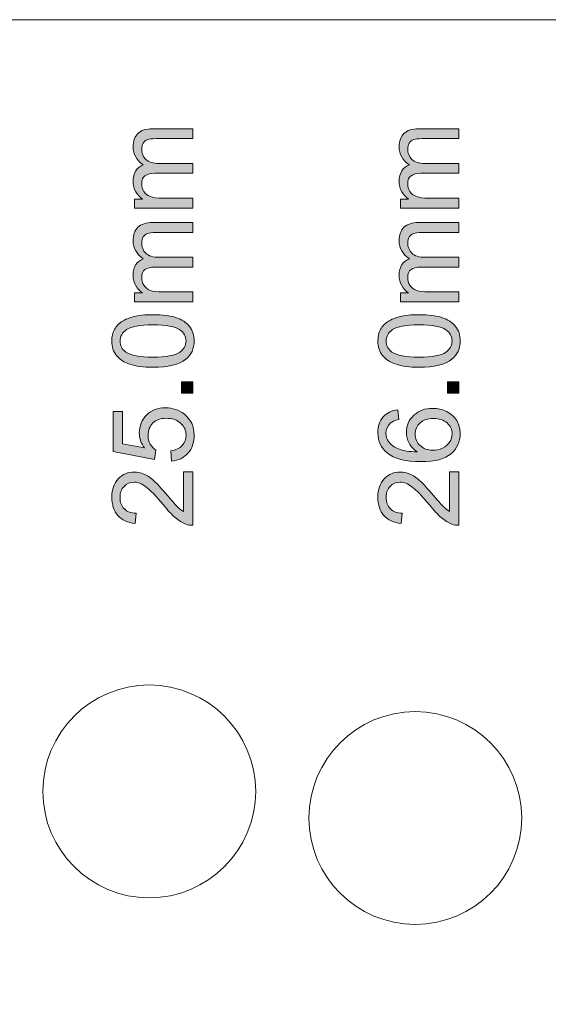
# Model space of a CAD drawing. Header units: millimetres. Extents: x 7 to 595, y -296 to -6.
# Tile 36 of 131: x 63 to 83, y -43 to -6. Entities that reach past the tile are written whole.
import ezdxf

# ---------------------------------------------------------------- set-up
doc = ezdxf.new("R2010")
doc.units = ezdxf.units.MM
doc.header["$MEASUREMENT"] = 0
doc.layers.add('Layer 1', color=7, linetype='Continuous', lineweight=0)

# ---------------------------------------------------------------- blocks, each defined once
blk = doc.blocks.new('Block_0')
at = {"layer": 'Layer 1', "true_color": 0x010101, "transparency": 33554687}
h = blk.add_hatch(color=18, dxfattribs=at)
edge = h.paths.add_edge_path()
edge.add_spline(control_points=[(69.357, -12.61), (69.357, -12.61), (67.159, -12.61), (67.159, -12.61), (67.159, -12.61), (67.159, -12.275), (67.159, -12.275), (67.159, -12.275), (67.47, -12.275), (67.47, -12.275), (67.363, -12.207), (67.276, -12.115), (67.211, -12.001), (67.145, -11.887), (67.113, -11.757), (67.113, -11.611), (67.113, -11.448), (67.147, -11.315), (67.214, -11.211), (67.282, -11.108), (67.375, -11.034), (67.497, -10.992), (67.241, -10.817), (67.113, -10.59), (67.113, -10.311), (67.113, -10.092), (67.173, -9.924), (67.294, -9.807), (67.414, -9.689), (67.6, -9.63), (67.85, -9.63), (67.85, -9.63), (69.357, -9.63), (69.357, -9.63), (69.357, -9.63), (69.357, -10.002), (69.357, -10.002), (69.357, -10.002), (67.974, -10.002), (67.974, -10.002), (67.826, -10.002), (67.718, -10.015), (67.653, -10.039), (67.587, -10.063), (67.535, -10.106), (67.495, -10.171), (67.454, -10.234), (67.435, -10.309), (67.435, -10.394), (67.435, -10.55), (67.486, -10.678), (67.588, -10.78), (67.691, -10.883), (67.856, -10.933), (68.082, -10.933), (68.082, -10.933), (69.357, -10.933), (69.357, -10.933), (69.357, -10.933), (69.357, -11.306), (69.357, -11.306), (69.357, -11.306), (67.931, -11.306), (67.931, -11.306), (67.766, -11.306), (67.641, -11.336), (67.559, -11.397), (67.476, -11.458), (67.435, -11.557), (67.435, -11.695), (67.435, -11.799), (67.462, -11.896), (67.517, -11.985), (67.572, -12.074), (67.653, -12.138), (67.759, -12.178), (67.865, -12.217), (68.018, -12.237), (68.218, -12.237), (68.218, -12.237), (69.357, -12.237), (69.357, -12.237), (69.357, -12.237), (69.357, -12.61), (69.357, -12.61)], knot_values=[0, 0, 0, 0, 1, 1, 1, 2, 2, 2, 3, 3, 3, 4, 4, 4, 5, 5, 5, 6, 6, 6, 7, 7, 7, 8, 8, 8, 9, 9, 9, 10, 10, 10, 11, 11, 11, 12, 12, 12, 13, 13, 13, 14, 14, 14, 15, 15, 15, 16, 16, 16, 17, 17, 17, 18, 18, 18, 19, 19, 19, 20, 20, 20, 21, 21, 21, 22, 22, 22, 23, 23, 23, 24, 24, 24, 25, 25, 25, 26, 26, 26, 27, 27, 27, 28, 28, 28, 28], degree=3, periodic=0)
h = blk.add_hatch(color=18, dxfattribs=at)
edge = h.paths.add_edge_path()
edge.add_spline(control_points=[(79.357, -12.61), (79.357, -12.61), (77.159, -12.61), (77.159, -12.61), (77.159, -12.61), (77.159, -12.275), (77.159, -12.275), (77.159, -12.275), (77.47, -12.275), (77.47, -12.275), (77.363, -12.207), (77.276, -12.115), (77.211, -12.001), (77.145, -11.887), (77.113, -11.757), (77.113, -11.611), (77.113, -11.448), (77.147, -11.315), (77.214, -11.211), (77.282, -11.108), (77.375, -11.034), (77.497, -10.992), (77.241, -10.817), (77.113, -10.59), (77.113, -10.311), (77.113, -10.092), (77.173, -9.924), (77.294, -9.807), (77.414, -9.689), (77.6, -9.63), (77.85, -9.63), (77.85, -9.63), (79.357, -9.63), (79.357, -9.63), (79.357, -9.63), (79.357, -10.002), (79.357, -10.002), (79.357, -10.002), (77.974, -10.002), (77.974, -10.002), (77.826, -10.002), (77.718, -10.015), (77.653, -10.039), (77.587, -10.063), (77.535, -10.106), (77.495, -10.171), (77.454, -10.234), (77.435, -10.309), (77.435, -10.394), (77.435, -10.55), (77.486, -10.678), (77.588, -10.78), (77.691, -10.883), (77.856, -10.933), (78.082, -10.933), (78.082, -10.933), (79.357, -10.933), (79.357, -10.933), (79.357, -10.933), (79.357, -11.306), (79.357, -11.306), (79.357, -11.306), (77.931, -11.306), (77.931, -11.306), (77.766, -11.306), (77.641, -11.336), (77.559, -11.397), (77.476, -11.458), (77.435, -11.557), (77.435, -11.695), (77.435, -11.799), (77.462, -11.896), (77.517, -11.985), (77.572, -12.074), (77.653, -12.138), (77.759, -12.178), (77.865, -12.217), (78.018, -12.237), (78.218, -12.237), (78.218, -12.237), (79.357, -12.237), (79.357, -12.237), (79.357, -12.237), (79.357, -12.61), (79.357, -12.61)], knot_values=[0, 0, 0, 0, 1, 1, 1, 2, 2, 2, 3, 3, 3, 4, 4, 4, 5, 5, 5, 6, 6, 6, 7, 7, 7, 8, 8, 8, 9, 9, 9, 10, 10, 10, 11, 11, 11, 12, 12, 12, 13, 13, 13, 14, 14, 14, 15, 15, 15, 16, 16, 16, 17, 17, 17, 18, 18, 18, 19, 19, 19, 20, 20, 20, 21, 21, 21, 22, 22, 22, 23, 23, 23, 24, 24, 24, 25, 25, 25, 26, 26, 26, 27, 27, 27, 28, 28, 28, 28], degree=3, periodic=0)
h = blk.add_hatch(color=18, dxfattribs=at)
edge = h.paths.add_edge_path()
edge.add_spline(control_points=[(69.357, -16.136), (69.357, -16.136), (67.159, -16.136), (67.159, -16.136), (67.159, -16.136), (67.159, -15.802), (67.159, -15.802), (67.159, -15.802), (67.47, -15.802), (67.47, -15.802), (67.363, -15.733), (67.276, -15.641), (67.211, -15.527), (67.145, -15.413), (67.113, -15.283), (67.113, -15.137), (67.113, -14.975), (67.147, -14.841), (67.214, -14.738), (67.282, -14.634), (67.375, -14.561), (67.497, -14.518), (67.241, -14.343), (67.113, -14.117), (67.113, -13.837), (67.113, -13.619), (67.173, -13.45), (67.294, -13.333), (67.414, -13.215), (67.6, -13.156), (67.85, -13.156), (67.85, -13.156), (69.357, -13.156), (69.357, -13.156), (69.357, -13.156), (69.357, -13.528), (69.357, -13.528), (69.357, -13.528), (67.974, -13.528), (67.974, -13.528), (67.826, -13.528), (67.718, -13.541), (67.653, -13.565), (67.587, -13.589), (67.535, -13.633), (67.495, -13.697), (67.454, -13.76), (67.435, -13.835), (67.435, -13.921), (67.435, -14.076), (67.486, -14.204), (67.588, -14.307), (67.691, -14.409), (67.856, -14.46), (68.082, -14.46), (68.082, -14.46), (69.357, -14.46), (69.357, -14.46), (69.357, -14.46), (69.357, -14.832), (69.357, -14.832), (69.357, -14.832), (67.931, -14.832), (67.931, -14.832), (67.766, -14.832), (67.641, -14.863), (67.559, -14.923), (67.476, -14.984), (67.435, -15.083), (67.435, -15.221), (67.435, -15.325), (67.462, -15.422), (67.517, -15.511), (67.572, -15.6), (67.653, -15.664), (67.759, -15.704), (67.865, -15.744), (68.018, -15.764), (68.218, -15.764), (68.218, -15.764), (69.357, -15.764), (69.357, -15.764), (69.357, -15.764), (69.357, -16.136), (69.357, -16.136)], knot_values=[0, 0, 0, 0, 1, 1, 1, 2, 2, 2, 3, 3, 3, 4, 4, 4, 5, 5, 5, 6, 6, 6, 7, 7, 7, 8, 8, 8, 9, 9, 9, 10, 10, 10, 11, 11, 11, 12, 12, 12, 13, 13, 13, 14, 14, 14, 15, 15, 15, 16, 16, 16, 17, 17, 17, 18, 18, 18, 19, 19, 19, 20, 20, 20, 21, 21, 21, 22, 22, 22, 23, 23, 23, 24, 24, 24, 25, 25, 25, 26, 26, 26, 27, 27, 27, 28, 28, 28, 28], degree=3, periodic=0)
h = blk.add_hatch(color=18, dxfattribs=at)
edge = h.paths.add_edge_path()
edge.add_spline(control_points=[(79.357, -16.136), (79.357, -16.136), (77.159, -16.136), (77.159, -16.136), (77.159, -16.136), (77.159, -15.802), (77.159, -15.802), (77.159, -15.802), (77.47, -15.802), (77.47, -15.802), (77.363, -15.733), (77.276, -15.641), (77.211, -15.527), (77.145, -15.413), (77.113, -15.283), (77.113, -15.137), (77.113, -14.975), (77.147, -14.841), (77.214, -14.738), (77.282, -14.634), (77.375, -14.561), (77.497, -14.518), (77.241, -14.343), (77.113, -14.117), (77.113, -13.837), (77.113, -13.619), (77.173, -13.45), (77.294, -13.333), (77.414, -13.215), (77.6, -13.156), (77.85, -13.156), (77.85, -13.156), (79.357, -13.156), (79.357, -13.156), (79.357, -13.156), (79.357, -13.528), (79.357, -13.528), (79.357, -13.528), (77.974, -13.528), (77.974, -13.528), (77.826, -13.528), (77.718, -13.541), (77.653, -13.565), (77.587, -13.589), (77.535, -13.633), (77.495, -13.697), (77.454, -13.76), (77.435, -13.835), (77.435, -13.921), (77.435, -14.076), (77.486, -14.204), (77.588, -14.307), (77.691, -14.409), (77.856, -14.46), (78.082, -14.46), (78.082, -14.46), (79.357, -14.46), (79.357, -14.46), (79.357, -14.46), (79.357, -14.832), (79.357, -14.832), (79.357, -14.832), (77.931, -14.832), (77.931, -14.832), (77.766, -14.832), (77.641, -14.863), (77.559, -14.923), (77.476, -14.984), (77.435, -15.083), (77.435, -15.221), (77.435, -15.325), (77.462, -15.422), (77.517, -15.511), (77.572, -15.6), (77.653, -15.664), (77.759, -15.704), (77.865, -15.744), (78.018, -15.764), (78.218, -15.764), (78.218, -15.764), (79.357, -15.764), (79.357, -15.764), (79.357, -15.764), (79.357, -16.136), (79.357, -16.136)], knot_values=[0, 0, 0, 0, 1, 1, 1, 2, 2, 2, 3, 3, 3, 4, 4, 4, 5, 5, 5, 6, 6, 6, 7, 7, 7, 8, 8, 8, 9, 9, 9, 10, 10, 10, 11, 11, 11, 12, 12, 12, 13, 13, 13, 14, 14, 14, 15, 15, 15, 16, 16, 16, 17, 17, 17, 18, 18, 18, 19, 19, 19, 20, 20, 20, 21, 21, 21, 22, 22, 22, 23, 23, 23, 24, 24, 24, 25, 25, 25, 26, 26, 26, 27, 27, 27, 28, 28, 28, 28], degree=3, periodic=0)
h = blk.add_hatch(color=18, dxfattribs=at)
edge = h.paths.add_edge_path()
edge.add_spline(control_points=[(67.862, -18.211), (68.361, -18.211), (68.693, -18.153), (68.856, -18.037), (69.021, -17.92), (69.103, -17.776), (69.103, -17.606), (69.103, -17.435), (69.02, -17.291), (68.856, -17.175), (68.691, -17.058), (68.36, -17), (67.862, -17), (67.363, -17), (67.032, -17.058), (66.868, -17.175), (66.704, -17.29), (66.622, -17.436), (66.622, -17.61), (66.622, -17.781), (66.695, -17.918), (66.839, -18.02), (67.023, -18.148), (67.365, -18.211), (67.862, -18.211)], knot_values=[0, 0, 0, 0, 1, 1, 1, 2, 2, 2, 3, 3, 3, 4, 4, 4, 5, 5, 5, 6, 6, 6, 7, 7, 7, 8, 8, 8, 8], degree=3, periodic=0)
edge = h.paths.add_edge_path()
edge.add_spline(control_points=[(67.861, -18.592), (67.503, -18.592), (67.214, -18.555), (66.995, -18.482), (66.776, -18.408), (66.607, -18.299), (66.489, -18.153), (66.371, -18.009), (66.313, -17.826), (66.313, -17.606), (66.313, -17.443), (66.345, -17.301), (66.411, -17.177), (66.476, -17.055), (66.571, -16.953), (66.695, -16.874), (66.817, -16.795), (66.968, -16.733), (67.145, -16.688), (67.322, -16.642), (67.561, -16.619), (67.861, -16.619), (68.216, -16.619), (68.504, -16.656), (68.723, -16.729), (68.942, -16.801), (69.111, -16.911), (69.23, -17.056), (69.348, -17.201), (69.407, -17.384), (69.407, -17.606), (69.407, -17.897), (69.304, -18.126), (69.095, -18.293), (68.841, -18.493), (68.43, -18.592), (67.861, -18.592), (67.861, -18.592), (67.861, -18.592), (67.861, -18.592)], knot_values=[0, 0, 0, 0, 1, 1, 1, 2, 2, 2, 3, 3, 3, 4, 4, 4, 5, 5, 5, 6, 6, 6, 7, 7, 7, 8, 8, 8, 9, 9, 9, 10, 10, 10, 11, 11, 11, 12, 12, 12, 13, 13, 13, 13], degree=3, periodic=0)
h = blk.add_hatch(color=18, dxfattribs=at)
edge = h.paths.add_edge_path()
edge.add_spline(control_points=[(77.862, -18.211), (78.361, -18.211), (78.693, -18.153), (78.856, -18.037), (79.021, -17.92), (79.103, -17.776), (79.103, -17.606), (79.103, -17.435), (79.02, -17.291), (78.856, -17.175), (78.691, -17.058), (78.36, -17), (77.862, -17), (77.363, -17), (77.032, -17.058), (76.868, -17.175), (76.704, -17.29), (76.622, -17.436), (76.622, -17.61), (76.622, -17.781), (76.695, -17.918), (76.839, -18.02), (77.023, -18.148), (77.365, -18.211), (77.862, -18.211)], knot_values=[0, 0, 0, 0, 1, 1, 1, 2, 2, 2, 3, 3, 3, 4, 4, 4, 5, 5, 5, 6, 6, 6, 7, 7, 7, 8, 8, 8, 8], degree=3, periodic=0)
edge = h.paths.add_edge_path()
edge.add_spline(control_points=[(77.861, -18.592), (77.503, -18.592), (77.214, -18.555), (76.995, -18.482), (76.776, -18.408), (76.607, -18.299), (76.489, -18.153), (76.371, -18.009), (76.313, -17.826), (76.313, -17.606), (76.313, -17.443), (76.345, -17.301), (76.411, -17.177), (76.476, -17.055), (76.571, -16.953), (76.695, -16.874), (76.817, -16.795), (76.968, -16.733), (77.145, -16.688), (77.322, -16.642), (77.561, -16.619), (77.861, -16.619), (78.216, -16.619), (78.504, -16.656), (78.723, -16.729), (78.942, -16.801), (79.111, -16.911), (79.23, -17.056), (79.348, -17.201), (79.407, -17.384), (79.407, -17.606), (79.407, -17.897), (79.304, -18.126), (79.095, -18.293), (78.841, -18.493), (78.43, -18.592), (77.861, -18.592), (77.861, -18.592), (77.861, -18.592), (77.861, -18.592)], knot_values=[0, 0, 0, 0, 1, 1, 1, 2, 2, 2, 3, 3, 3, 4, 4, 4, 5, 5, 5, 6, 6, 6, 7, 7, 7, 8, 8, 8, 9, 9, 9, 10, 10, 10, 11, 11, 11, 12, 12, 12, 13, 13, 13, 13], degree=3, periodic=0)
for points in [[(69.357, -19.561), (68.933, -19.561), (68.933, -19.137), (69.357, -19.137)], [(79.357, -19.561), (78.933, -19.561), (78.933, -19.137), (79.357, -19.137)]]:
    blk.add_hatch(color=18, dxfattribs=at).paths.add_polyline_path(points)
h = blk.add_hatch(color=18, dxfattribs=at)
edge = h.paths.add_edge_path()
edge.add_spline(control_points=[(68.561, -22.123), (68.561, -22.123), (68.531, -21.733), (68.531, -21.733), (68.721, -21.704), (68.863, -21.637), (68.959, -21.533), (69.055, -21.428), (69.103, -21.301), (69.103, -21.15), (69.103, -20.969), (69.035, -20.817), (68.9, -20.694), (68.765, -20.571), (68.585, -20.51), (68.362, -20.51), (68.15, -20.51), (67.983, -20.568), (67.86, -20.686), (67.737, -20.804), (67.676, -20.96), (67.676, -21.154), (67.676, -21.275), (67.703, -21.383), (67.758, -21.478), (67.814, -21.574), (67.885, -21.649), (67.972, -21.704), (67.972, -21.704), (67.921, -22.055), (67.921, -22.055), (67.921, -22.055), (66.364, -21.763), (66.364, -21.763), (66.364, -21.763), (66.364, -20.26), (66.364, -20.26), (66.364, -20.26), (66.719, -20.26), (66.719, -20.26), (66.719, -20.26), (66.719, -21.466), (66.719, -21.466), (66.719, -21.466), (67.537, -21.627), (67.537, -21.627), (67.409, -21.446), (67.346, -21.256), (67.346, -21.057), (67.346, -20.793), (67.437, -20.57), (67.621, -20.388), (67.804, -20.207), (68.04, -20.116), (68.328, -20.116), (68.602, -20.116), (68.839, -20.196), (69.039, -20.355), (69.285, -20.549), (69.407, -20.815), (69.407, -21.15), (69.407, -21.426), (69.33, -21.65), (69.175, -21.824), (69.021, -21.998), (68.816, -22.098), (68.561, -22.123)], knot_values=[0, 0, 0, 0, 1, 1, 1, 2, 2, 2, 3, 3, 3, 4, 4, 4, 5, 5, 5, 6, 6, 6, 7, 7, 7, 8, 8, 8, 9, 9, 9, 10, 10, 10, 11, 11, 11, 12, 12, 12, 13, 13, 13, 14, 14, 14, 15, 15, 15, 16, 16, 16, 17, 17, 17, 18, 18, 18, 19, 19, 19, 20, 20, 20, 21, 21, 21, 22, 22, 22, 22], degree=3, periodic=0)
h = blk.add_hatch(color=18, dxfattribs=at)
edge = h.paths.add_edge_path()
edge.add_spline(control_points=[(78.374, -21.712), (78.503, -21.712), (78.626, -21.685), (78.743, -21.63), (78.86, -21.576), (78.949, -21.5), (79.011, -21.403), (79.072, -21.306), (79.103, -21.203), (79.103, -21.093), (79.103, -20.935), (79.039, -20.799), (78.912, -20.687), (78.785, -20.575), (78.613, -20.518), (78.395, -20.518), (78.185, -20.518), (78.02, -20.574), (77.9, -20.685), (77.779, -20.796), (77.718, -20.937), (77.718, -21.108), (77.718, -21.276), (77.779, -21.419), (77.9, -21.536), (78.02, -21.653), (78.178, -21.712), (78.374, -21.712)], knot_values=[0, 0, 0, 0, 1, 1, 1, 2, 2, 2, 3, 3, 3, 4, 4, 4, 5, 5, 5, 6, 6, 6, 7, 7, 7, 8, 8, 8, 9, 9, 9, 9], degree=3, periodic=0)
edge = h.paths.add_edge_path()
edge.add_spline(control_points=[(77.066, -20.188), (77.066, -20.188), (77.096, -20.556), (77.096, -20.556), (76.95, -20.589), (76.843, -20.637), (76.777, -20.698), (76.671, -20.799), (76.618, -20.924), (76.618, -21.072), (76.618, -21.191), (76.651, -21.297), (76.717, -21.388), (76.802, -21.505), (76.927, -21.597), (77.09, -21.665), (77.255, -21.733), (77.488, -21.768), (77.791, -21.771), (77.655, -21.682), (77.553, -21.572), (77.488, -21.442), (77.421, -21.312), (77.388, -21.177), (77.388, -21.034), (77.388, -20.786), (77.48, -20.574), (77.663, -20.399), (77.845, -20.225), (78.081, -20.137), (78.371, -20.137), (78.561, -20.137), (78.738, -20.178), (78.901, -20.26), (79.065, -20.343), (79.19, -20.455), (79.277, -20.599), (79.364, -20.742), (79.407, -20.905), (79.407, -21.087), (79.407, -21.397), (79.293, -21.65), (79.065, -21.846), (78.837, -22.042), (78.461, -22.14), (77.938, -22.14), (77.352, -22.14), (76.926, -22.031), (76.66, -21.814), (76.429, -21.625), (76.313, -21.371), (76.313, -21.05), (76.313, -20.811), (76.38, -20.615), (76.513, -20.462), (76.647, -20.31), (76.831, -20.218), (77.066, -20.188), (77.066, -20.188), (77.066, -20.188), (77.066, -20.188)], knot_values=[0, 0, 0, 0, 1, 1, 1, 2, 2, 2, 3, 3, 3, 4, 4, 4, 5, 5, 5, 6, 6, 6, 7, 7, 7, 8, 8, 8, 9, 9, 9, 10, 10, 10, 11, 11, 11, 12, 12, 12, 13, 13, 13, 14, 14, 14, 15, 15, 15, 16, 16, 16, 17, 17, 17, 18, 18, 18, 19, 19, 19, 20, 20, 20, 20], degree=3, periodic=0)
h = blk.add_hatch(color=18, dxfattribs=at)
edge = h.paths.add_edge_path()
edge.add_spline(control_points=[(69.001, -22.526), (69.001, -22.526), (69.357, -22.526), (69.357, -22.526), (69.357, -22.526), (69.357, -24.532), (69.357, -24.532), (69.267, -24.535), (69.181, -24.52), (69.098, -24.488), (68.961, -24.437), (68.827, -24.354), (68.695, -24.241), (68.563, -24.127), (68.41, -23.965), (68.238, -23.754), (67.967, -23.426), (67.754, -23.203), (67.595, -23.086), (67.437, -22.969), (67.288, -22.911), (67.147, -22.911), (66.999, -22.911), (66.875, -22.964), (66.774, -23.069), (66.673, -23.175), (66.622, -23.314), (66.622, -23.484), (66.622, -23.664), (66.675, -23.807), (66.783, -23.915), (66.889, -24.023), (67.038, -24.078), (67.227, -24.079), (67.227, -24.079), (67.189, -24.46), (67.189, -24.46), (66.904, -24.434), (66.687, -24.335), (66.537, -24.164), (66.388, -23.993), (66.313, -23.764), (66.313, -23.475), (66.313, -23.184), (66.393, -22.954), (66.555, -22.784), (66.716, -22.614), (66.917, -22.53), (67.155, -22.53), (67.277, -22.53), (67.396, -22.554), (67.513, -22.605), (67.631, -22.654), (67.754, -22.736), (67.884, -22.851), (68.013, -22.967), (68.192, -23.158), (68.417, -23.425), (68.605, -23.649), (68.732, -23.793), (68.799, -23.856), (68.866, -23.92), (68.933, -23.972), (69.001, -24.014), (69.001, -24.014), (69.001, -22.526), (69.001, -22.526)], knot_values=[0, 0, 0, 0, 1, 1, 1, 2, 2, 2, 3, 3, 3, 4, 4, 4, 5, 5, 5, 6, 6, 6, 7, 7, 7, 8, 8, 8, 9, 9, 9, 10, 10, 10, 11, 11, 11, 12, 12, 12, 13, 13, 13, 14, 14, 14, 15, 15, 15, 16, 16, 16, 17, 17, 17, 18, 18, 18, 19, 19, 19, 20, 20, 20, 21, 21, 21, 22, 22, 22, 22], degree=3, periodic=0)
h = blk.add_hatch(color=18, dxfattribs=at)
edge = h.paths.add_edge_path()
edge.add_spline(control_points=[(79.001, -22.526), (79.001, -22.526), (79.357, -22.526), (79.357, -22.526), (79.357, -22.526), (79.357, -24.532), (79.357, -24.532), (79.267, -24.535), (79.181, -24.52), (79.098, -24.488), (78.961, -24.437), (78.827, -24.354), (78.695, -24.241), (78.563, -24.127), (78.41, -23.965), (78.238, -23.754), (77.967, -23.426), (77.754, -23.203), (77.595, -23.086), (77.437, -22.969), (77.288, -22.911), (77.147, -22.911), (76.999, -22.911), (76.875, -22.964), (76.774, -23.069), (76.673, -23.175), (76.622, -23.314), (76.622, -23.484), (76.622, -23.664), (76.675, -23.807), (76.783, -23.915), (76.889, -24.023), (77.038, -24.078), (77.227, -24.079), (77.227, -24.079), (77.189, -24.46), (77.189, -24.46), (76.904, -24.434), (76.687, -24.335), (76.537, -24.164), (76.388, -23.993), (76.313, -23.764), (76.313, -23.475), (76.313, -23.184), (76.393, -22.954), (76.555, -22.784), (76.716, -22.614), (76.917, -22.53), (77.155, -22.53), (77.277, -22.53), (77.396, -22.554), (77.513, -22.605), (77.631, -22.654), (77.754, -22.736), (77.884, -22.851), (78.013, -22.967), (78.192, -23.158), (78.417, -23.425), (78.605, -23.649), (78.732, -23.793), (78.799, -23.856), (78.866, -23.92), (78.933, -23.972), (79.001, -24.014), (79.001, -24.014), (79.001, -22.526), (79.001, -22.526)], knot_values=[0, 0, 0, 0, 1, 1, 1, 2, 2, 2, 3, 3, 3, 4, 4, 4, 5, 5, 5, 6, 6, 6, 7, 7, 7, 8, 8, 8, 9, 9, 9, 10, 10, 10, 11, 11, 11, 12, 12, 12, 13, 13, 13, 14, 14, 14, 15, 15, 15, 16, 16, 16, 17, 17, 17, 18, 18, 18, 19, 19, 19, 20, 20, 20, 21, 21, 21, 22, 22, 22, 22], degree=3, periodic=0)
at = {"layer": 'Layer 1'}
for points in [[(69.357, -19.561), (68.933, -19.561), (68.933, -19.137), (69.357, -19.137)], [(79.357, -19.561), (78.933, -19.561), (78.933, -19.137), (79.357, -19.137)]]:
    blk.add_lwpolyline(points, close=True, dxfattribs=at)
at = {"layer": 'Layer 1', "color": 240, "lineweight": 0, "true_color": 0xed2224}
for points, knots in [([(13.607, -5.532), (13.607, -5.532), (161.807, -5.532), (161.807, -5.532), (164.557, -5.532), (166.807, -7.782), (166.807, -10.532), (166.807, -10.532), (166.807, -79.532), (166.807, -79.532), (166.807, -79.532), (8.607, -79.532), (8.607, -79.532), (8.607, -79.532), (8.607, -10.532), (8.607, -10.532), (8.607, -7.782), (10.857, -5.532), (13.607, -5.532)], [0, 0, 0, 0, 1, 1, 1, 2, 2, 2, 3, 3, 3, 4, 4, 4, 5, 5, 5, 6, 6, 6, 6]), ([(67.72, -38.532), (69.923, -38.532), (71.72, -36.736), (71.72, -34.532), (71.72, -32.329), (69.923, -30.532), (67.72, -30.532), (65.517, -30.532), (63.72, -32.329), (63.72, -34.532), (63.72, -36.736), (65.517, -38.532), (67.72, -38.532)], [0, 0, 0, 0, 1, 1, 1, 2, 2, 2, 3, 3, 3, 4, 4, 4, 4]), ([(77.72, -39.532), (79.923, -39.532), (81.72, -37.736), (81.72, -35.532), (81.72, -33.329), (79.923, -31.532), (77.72, -31.532), (75.517, -31.532), (73.72, -33.329), (73.72, -35.532), (73.72, -37.736), (75.517, -39.532), (77.72, -39.532)], [0, 0, 0, 0, 1, 1, 1, 2, 2, 2, 3, 3, 3, 4, 4, 4, 4])]:
    blk.add_open_spline(points, degree=3, knots=knots, dxfattribs=at)
at = {"layer": 'Layer 1'}
for points, knots in [([(69.357, -12.61), (69.357, -12.61), (67.159, -12.61), (67.159, -12.61), (67.159, -12.61), (67.159, -12.275), (67.159, -12.275), (67.159, -12.275), (67.47, -12.275), (67.47, -12.275), (67.363, -12.207), (67.276, -12.115), (67.211, -12.001), (67.145, -11.887), (67.113, -11.757), (67.113, -11.611), (67.113, -11.448), (67.147, -11.315), (67.214, -11.211), (67.282, -11.108), (67.375, -11.034), (67.497, -10.992), (67.241, -10.817), (67.113, -10.59), (67.113, -10.311), (67.113, -10.092), (67.173, -9.924), (67.294, -9.807), (67.414, -9.689), (67.6, -9.63), (67.85, -9.63), (67.85, -9.63), (69.357, -9.63), (69.357, -9.63), (69.357, -9.63), (69.357, -10.002), (69.357, -10.002), (69.357, -10.002), (67.974, -10.002), (67.974, -10.002), (67.826, -10.002), (67.718, -10.015), (67.653, -10.039), (67.587, -10.063), (67.535, -10.106), (67.495, -10.171), (67.454, -10.234), (67.435, -10.309), (67.435, -10.394), (67.435, -10.55), (67.486, -10.678), (67.588, -10.78), (67.691, -10.883), (67.856, -10.933), (68.082, -10.933), (68.082, -10.933), (69.357, -10.933), (69.357, -10.933), (69.357, -10.933), (69.357, -11.306), (69.357, -11.306), (69.357, -11.306), (67.931, -11.306), (67.931, -11.306), (67.766, -11.306), (67.641, -11.336), (67.559, -11.397), (67.476, -11.458), (67.435, -11.557), (67.435, -11.695), (67.435, -11.799), (67.462, -11.896), (67.517, -11.985), (67.572, -12.074), (67.653, -12.138), (67.759, -12.178), (67.865, -12.217), (68.018, -12.237), (68.218, -12.237), (68.218, -12.237), (69.357, -12.237), (69.357, -12.237), (69.357, -12.237), (69.357, -12.61), (69.357, -12.61)], [0, 0, 0, 0, 1, 1, 1, 2, 2, 2, 3, 3, 3, 4, 4, 4, 5, 5, 5, 6, 6, 6, 7, 7, 7, 8, 8, 8, 9, 9, 9, 10, 10, 10, 11, 11, 11, 12, 12, 12, 13, 13, 13, 14, 14, 14, 15, 15, 15, 16, 16, 16, 17, 17, 17, 18, 18, 18, 19, 19, 19, 20, 20, 20, 21, 21, 21, 22, 22, 22, 23, 23, 23, 24, 24, 24, 25, 25, 25, 26, 26, 26, 27, 27, 27, 28, 28, 28, 28]), ([(79.357, -12.61), (79.357, -12.61), (77.159, -12.61), (77.159, -12.61), (77.159, -12.61), (77.159, -12.275), (77.159, -12.275), (77.159, -12.275), (77.47, -12.275), (77.47, -12.275), (77.363, -12.207), (77.276, -12.115), (77.211, -12.001), (77.145, -11.887), (77.113, -11.757), (77.113, -11.611), (77.113, -11.448), (77.147, -11.315), (77.214, -11.211), (77.282, -11.108), (77.375, -11.034), (77.497, -10.992), (77.241, -10.817), (77.113, -10.59), (77.113, -10.311), (77.113, -10.092), (77.173, -9.924), (77.294, -9.807), (77.414, -9.689), (77.6, -9.63), (77.85, -9.63), (77.85, -9.63), (79.357, -9.63), (79.357, -9.63), (79.357, -9.63), (79.357, -10.002), (79.357, -10.002), (79.357, -10.002), (77.974, -10.002), (77.974, -10.002), (77.826, -10.002), (77.718, -10.015), (77.653, -10.039), (77.587, -10.063), (77.535, -10.106), (77.495, -10.171), (77.454, -10.234), (77.435, -10.309), (77.435, -10.394), (77.435, -10.55), (77.486, -10.678), (77.588, -10.78), (77.691, -10.883), (77.856, -10.933), (78.082, -10.933), (78.082, -10.933), (79.357, -10.933), (79.357, -10.933), (79.357, -10.933), (79.357, -11.306), (79.357, -11.306), (79.357, -11.306), (77.931, -11.306), (77.931, -11.306), (77.766, -11.306), (77.641, -11.336), (77.559, -11.397), (77.476, -11.458), (77.435, -11.557), (77.435, -11.695), (77.435, -11.799), (77.462, -11.896), (77.517, -11.985), (77.572, -12.074), (77.653, -12.138), (77.759, -12.178), (77.865, -12.217), (78.018, -12.237), (78.218, -12.237), (78.218, -12.237), (79.357, -12.237), (79.357, -12.237), (79.357, -12.237), (79.357, -12.61), (79.357, -12.61)], [0, 0, 0, 0, 1, 1, 1, 2, 2, 2, 3, 3, 3, 4, 4, 4, 5, 5, 5, 6, 6, 6, 7, 7, 7, 8, 8, 8, 9, 9, 9, 10, 10, 10, 11, 11, 11, 12, 12, 12, 13, 13, 13, 14, 14, 14, 15, 15, 15, 16, 16, 16, 17, 17, 17, 18, 18, 18, 19, 19, 19, 20, 20, 20, 21, 21, 21, 22, 22, 22, 23, 23, 23, 24, 24, 24, 25, 25, 25, 26, 26, 26, 27, 27, 27, 28, 28, 28, 28]), ([(69.357, -16.136), (69.357, -16.136), (67.159, -16.136), (67.159, -16.136), (67.159, -16.136), (67.159, -15.802), (67.159, -15.802), (67.159, -15.802), (67.47, -15.802), (67.47, -15.802), (67.363, -15.733), (67.276, -15.641), (67.211, -15.527), (67.145, -15.413), (67.113, -15.283), (67.113, -15.137), (67.113, -14.975), (67.147, -14.841), (67.214, -14.738), (67.282, -14.634), (67.375, -14.561), (67.497, -14.518), (67.241, -14.343), (67.113, -14.117), (67.113, -13.837), (67.113, -13.619), (67.173, -13.45), (67.294, -13.333), (67.414, -13.215), (67.6, -13.156), (67.85, -13.156), (67.85, -13.156), (69.357, -13.156), (69.357, -13.156), (69.357, -13.156), (69.357, -13.528), (69.357, -13.528), (69.357, -13.528), (67.974, -13.528), (67.974, -13.528), (67.826, -13.528), (67.718, -13.541), (67.653, -13.565), (67.587, -13.589), (67.535, -13.633), (67.495, -13.697), (67.454, -13.76), (67.435, -13.835), (67.435, -13.921), (67.435, -14.076), (67.486, -14.204), (67.588, -14.307), (67.691, -14.409), (67.856, -14.46), (68.082, -14.46), (68.082, -14.46), (69.357, -14.46), (69.357, -14.46), (69.357, -14.46), (69.357, -14.832), (69.357, -14.832), (69.357, -14.832), (67.931, -14.832), (67.931, -14.832), (67.766, -14.832), (67.641, -14.863), (67.559, -14.923), (67.476, -14.984), (67.435, -15.083), (67.435, -15.221), (67.435, -15.325), (67.462, -15.422), (67.517, -15.511), (67.572, -15.6), (67.653, -15.664), (67.759, -15.704), (67.865, -15.744), (68.018, -15.764), (68.218, -15.764), (68.218, -15.764), (69.357, -15.764), (69.357, -15.764), (69.357, -15.764), (69.357, -16.136), (69.357, -16.136)], [0, 0, 0, 0, 1, 1, 1, 2, 2, 2, 3, 3, 3, 4, 4, 4, 5, 5, 5, 6, 6, 6, 7, 7, 7, 8, 8, 8, 9, 9, 9, 10, 10, 10, 11, 11, 11, 12, 12, 12, 13, 13, 13, 14, 14, 14, 15, 15, 15, 16, 16, 16, 17, 17, 17, 18, 18, 18, 19, 19, 19, 20, 20, 20, 21, 21, 21, 22, 22, 22, 23, 23, 23, 24, 24, 24, 25, 25, 25, 26, 26, 26, 27, 27, 27, 28, 28, 28, 28]), ([(79.357, -16.136), (79.357, -16.136), (77.159, -16.136), (77.159, -16.136), (77.159, -16.136), (77.159, -15.802), (77.159, -15.802), (77.159, -15.802), (77.47, -15.802), (77.47, -15.802), (77.363, -15.733), (77.276, -15.641), (77.211, -15.527), (77.145, -15.413), (77.113, -15.283), (77.113, -15.137), (77.113, -14.975), (77.147, -14.841), (77.214, -14.738), (77.282, -14.634), (77.375, -14.561), (77.497, -14.518), (77.241, -14.343), (77.113, -14.117), (77.113, -13.837), (77.113, -13.619), (77.173, -13.45), (77.294, -13.333), (77.414, -13.215), (77.6, -13.156), (77.85, -13.156), (77.85, -13.156), (79.357, -13.156), (79.357, -13.156), (79.357, -13.156), (79.357, -13.528), (79.357, -13.528), (79.357, -13.528), (77.974, -13.528), (77.974, -13.528), (77.826, -13.528), (77.718, -13.541), (77.653, -13.565), (77.587, -13.589), (77.535, -13.633), (77.495, -13.697), (77.454, -13.76), (77.435, -13.835), (77.435, -13.921), (77.435, -14.076), (77.486, -14.204), (77.588, -14.307), (77.691, -14.409), (77.856, -14.46), (78.082, -14.46), (78.082, -14.46), (79.357, -14.46), (79.357, -14.46), (79.357, -14.46), (79.357, -14.832), (79.357, -14.832), (79.357, -14.832), (77.931, -14.832), (77.931, -14.832), (77.766, -14.832), (77.641, -14.863), (77.559, -14.923), (77.476, -14.984), (77.435, -15.083), (77.435, -15.221), (77.435, -15.325), (77.462, -15.422), (77.517, -15.511), (77.572, -15.6), (77.653, -15.664), (77.759, -15.704), (77.865, -15.744), (78.018, -15.764), (78.218, -15.764), (78.218, -15.764), (79.357, -15.764), (79.357, -15.764), (79.357, -15.764), (79.357, -16.136), (79.357, -16.136)], [0, 0, 0, 0, 1, 1, 1, 2, 2, 2, 3, 3, 3, 4, 4, 4, 5, 5, 5, 6, 6, 6, 7, 7, 7, 8, 8, 8, 9, 9, 9, 10, 10, 10, 11, 11, 11, 12, 12, 12, 13, 13, 13, 14, 14, 14, 15, 15, 15, 16, 16, 16, 17, 17, 17, 18, 18, 18, 19, 19, 19, 20, 20, 20, 21, 21, 21, 22, 22, 22, 23, 23, 23, 24, 24, 24, 25, 25, 25, 26, 26, 26, 27, 27, 27, 28, 28, 28, 28]), ([(67.861, -18.592), (67.503, -18.592), (67.214, -18.555), (66.995, -18.482), (66.776, -18.408), (66.607, -18.299), (66.489, -18.153), (66.371, -18.009), (66.313, -17.826), (66.313, -17.606), (66.313, -17.443), (66.345, -17.301), (66.411, -17.177), (66.476, -17.055), (66.571, -16.953), (66.695, -16.874), (66.817, -16.795), (66.968, -16.733), (67.145, -16.688), (67.322, -16.642), (67.561, -16.619), (67.861, -16.619), (68.216, -16.619), (68.504, -16.656), (68.723, -16.729), (68.942, -16.801), (69.111, -16.911), (69.23, -17.056), (69.348, -17.201), (69.407, -17.384), (69.407, -17.606), (69.407, -17.897), (69.304, -18.126), (69.095, -18.293), (68.841, -18.493), (68.43, -18.592), (67.861, -18.592), (67.861, -18.592), (67.861, -18.592), (67.861, -18.592)], [0, 0, 0, 0, 1, 1, 1, 2, 2, 2, 3, 3, 3, 4, 4, 4, 5, 5, 5, 6, 6, 6, 7, 7, 7, 8, 8, 8, 9, 9, 9, 10, 10, 10, 11, 11, 11, 12, 12, 12, 13, 13, 13, 13]), ([(77.861, -18.592), (77.503, -18.592), (77.214, -18.555), (76.995, -18.482), (76.776, -18.408), (76.607, -18.299), (76.489, -18.153), (76.371, -18.009), (76.313, -17.826), (76.313, -17.606), (76.313, -17.443), (76.345, -17.301), (76.411, -17.177), (76.476, -17.055), (76.571, -16.953), (76.695, -16.874), (76.817, -16.795), (76.968, -16.733), (77.145, -16.688), (77.322, -16.642), (77.561, -16.619), (77.861, -16.619), (78.216, -16.619), (78.504, -16.656), (78.723, -16.729), (78.942, -16.801), (79.111, -16.911), (79.23, -17.056), (79.348, -17.201), (79.407, -17.384), (79.407, -17.606), (79.407, -17.897), (79.304, -18.126), (79.095, -18.293), (78.841, -18.493), (78.43, -18.592), (77.861, -18.592), (77.861, -18.592), (77.861, -18.592), (77.861, -18.592)], [0, 0, 0, 0, 1, 1, 1, 2, 2, 2, 3, 3, 3, 4, 4, 4, 5, 5, 5, 6, 6, 6, 7, 7, 7, 8, 8, 8, 9, 9, 9, 10, 10, 10, 11, 11, 11, 12, 12, 12, 13, 13, 13, 13]), ([(67.862, -18.211), (68.361, -18.211), (68.693, -18.153), (68.856, -18.037), (69.021, -17.92), (69.103, -17.776), (69.103, -17.606), (69.103, -17.435), (69.02, -17.291), (68.856, -17.175), (68.691, -17.058), (68.36, -17), (67.862, -17), (67.363, -17), (67.032, -17.058), (66.868, -17.175), (66.704, -17.29), (66.622, -17.436), (66.622, -17.61), (66.622, -17.781), (66.695, -17.918), (66.839, -18.02), (67.023, -18.148), (67.365, -18.211), (67.862, -18.211)], [0, 0, 0, 0, 1, 1, 1, 2, 2, 2, 3, 3, 3, 4, 4, 4, 5, 5, 5, 6, 6, 6, 7, 7, 7, 8, 8, 8, 8]), ([(77.862, -18.211), (78.361, -18.211), (78.693, -18.153), (78.856, -18.037), (79.021, -17.92), (79.103, -17.776), (79.103, -17.606), (79.103, -17.435), (79.02, -17.291), (78.856, -17.175), (78.691, -17.058), (78.36, -17), (77.862, -17), (77.363, -17), (77.032, -17.058), (76.868, -17.175), (76.704, -17.29), (76.622, -17.436), (76.622, -17.61), (76.622, -17.781), (76.695, -17.918), (76.839, -18.02), (77.023, -18.148), (77.365, -18.211), (77.862, -18.211)], [0, 0, 0, 0, 1, 1, 1, 2, 2, 2, 3, 3, 3, 4, 4, 4, 5, 5, 5, 6, 6, 6, 7, 7, 7, 8, 8, 8, 8]), ([(68.561, -22.123), (68.561, -22.123), (68.531, -21.733), (68.531, -21.733), (68.721, -21.704), (68.863, -21.637), (68.959, -21.533), (69.055, -21.428), (69.103, -21.301), (69.103, -21.15), (69.103, -20.969), (69.035, -20.817), (68.9, -20.694), (68.765, -20.571), (68.585, -20.51), (68.362, -20.51), (68.15, -20.51), (67.983, -20.568), (67.86, -20.686), (67.737, -20.804), (67.676, -20.96), (67.676, -21.154), (67.676, -21.275), (67.703, -21.383), (67.758, -21.478), (67.814, -21.574), (67.885, -21.649), (67.972, -21.704), (67.972, -21.704), (67.921, -22.055), (67.921, -22.055), (67.921, -22.055), (66.364, -21.763), (66.364, -21.763), (66.364, -21.763), (66.364, -20.26), (66.364, -20.26), (66.364, -20.26), (66.719, -20.26), (66.719, -20.26), (66.719, -20.26), (66.719, -21.466), (66.719, -21.466), (66.719, -21.466), (67.537, -21.627), (67.537, -21.627), (67.409, -21.446), (67.346, -21.256), (67.346, -21.057), (67.346, -20.793), (67.437, -20.57), (67.621, -20.388), (67.804, -20.207), (68.04, -20.116), (68.328, -20.116), (68.602, -20.116), (68.839, -20.196), (69.039, -20.355), (69.285, -20.549), (69.407, -20.815), (69.407, -21.15), (69.407, -21.426), (69.33, -21.65), (69.175, -21.824), (69.021, -21.998), (68.816, -22.098), (68.561, -22.123)], [0, 0, 0, 0, 1, 1, 1, 2, 2, 2, 3, 3, 3, 4, 4, 4, 5, 5, 5, 6, 6, 6, 7, 7, 7, 8, 8, 8, 9, 9, 9, 10, 10, 10, 11, 11, 11, 12, 12, 12, 13, 13, 13, 14, 14, 14, 15, 15, 15, 16, 16, 16, 17, 17, 17, 18, 18, 18, 19, 19, 19, 20, 20, 20, 21, 21, 21, 22, 22, 22, 22]), ([(77.066, -20.188), (77.066, -20.188), (77.096, -20.556), (77.096, -20.556), (76.95, -20.589), (76.843, -20.637), (76.777, -20.698), (76.671, -20.799), (76.618, -20.924), (76.618, -21.072), (76.618, -21.191), (76.651, -21.297), (76.717, -21.388), (76.802, -21.505), (76.927, -21.597), (77.09, -21.665), (77.255, -21.733), (77.488, -21.768), (77.791, -21.771), (77.655, -21.682), (77.553, -21.572), (77.488, -21.442), (77.421, -21.312), (77.388, -21.177), (77.388, -21.034), (77.388, -20.786), (77.48, -20.574), (77.663, -20.399), (77.845, -20.225), (78.081, -20.137), (78.371, -20.137), (78.561, -20.137), (78.738, -20.178), (78.901, -20.26), (79.065, -20.343), (79.19, -20.455), (79.277, -20.599), (79.364, -20.742), (79.407, -20.905), (79.407, -21.087), (79.407, -21.397), (79.293, -21.65), (79.065, -21.846), (78.837, -22.042), (78.461, -22.14), (77.938, -22.14), (77.352, -22.14), (76.926, -22.031), (76.66, -21.814), (76.429, -21.625), (76.313, -21.371), (76.313, -21.05), (76.313, -20.811), (76.38, -20.615), (76.513, -20.462), (76.647, -20.31), (76.831, -20.218), (77.066, -20.188), (77.066, -20.188), (77.066, -20.188), (77.066, -20.188)], [0, 0, 0, 0, 1, 1, 1, 2, 2, 2, 3, 3, 3, 4, 4, 4, 5, 5, 5, 6, 6, 6, 7, 7, 7, 8, 8, 8, 9, 9, 9, 10, 10, 10, 11, 11, 11, 12, 12, 12, 13, 13, 13, 14, 14, 14, 15, 15, 15, 16, 16, 16, 17, 17, 17, 18, 18, 18, 19, 19, 19, 20, 20, 20, 20]), ([(78.374, -21.712), (78.503, -21.712), (78.626, -21.685), (78.743, -21.63), (78.86, -21.576), (78.949, -21.5), (79.011, -21.403), (79.072, -21.306), (79.103, -21.203), (79.103, -21.093), (79.103, -20.935), (79.039, -20.799), (78.912, -20.687), (78.785, -20.575), (78.613, -20.518), (78.395, -20.518), (78.185, -20.518), (78.02, -20.574), (77.9, -20.685), (77.779, -20.796), (77.718, -20.937), (77.718, -21.108), (77.718, -21.276), (77.779, -21.419), (77.9, -21.536), (78.02, -21.653), (78.178, -21.712), (78.374, -21.712)], [0, 0, 0, 0, 1, 1, 1, 2, 2, 2, 3, 3, 3, 4, 4, 4, 5, 5, 5, 6, 6, 6, 7, 7, 7, 8, 8, 8, 9, 9, 9, 9]), ([(69.001, -22.526), (69.001, -22.526), (69.357, -22.526), (69.357, -22.526), (69.357, -22.526), (69.357, -24.532), (69.357, -24.532), (69.267, -24.535), (69.181, -24.52), (69.098, -24.488), (68.961, -24.437), (68.827, -24.354), (68.695, -24.241), (68.563, -24.127), (68.41, -23.965), (68.238, -23.754), (67.967, -23.426), (67.754, -23.203), (67.595, -23.086), (67.437, -22.969), (67.288, -22.911), (67.147, -22.911), (66.999, -22.911), (66.875, -22.964), (66.774, -23.069), (66.673, -23.175), (66.622, -23.314), (66.622, -23.484), (66.622, -23.664), (66.675, -23.807), (66.783, -23.915), (66.889, -24.023), (67.038, -24.078), (67.227, -24.079), (67.227, -24.079), (67.189, -24.46), (67.189, -24.46), (66.904, -24.434), (66.687, -24.335), (66.537, -24.164), (66.388, -23.993), (66.313, -23.764), (66.313, -23.475), (66.313, -23.184), (66.393, -22.954), (66.555, -22.784), (66.716, -22.614), (66.917, -22.53), (67.155, -22.53), (67.277, -22.53), (67.396, -22.554), (67.513, -22.605), (67.631, -22.654), (67.754, -22.736), (67.884, -22.851), (68.013, -22.967), (68.192, -23.158), (68.417, -23.425), (68.605, -23.649), (68.732, -23.793), (68.799, -23.856), (68.866, -23.92), (68.933, -23.972), (69.001, -24.014), (69.001, -24.014), (69.001, -22.526), (69.001, -22.526)], [0, 0, 0, 0, 1, 1, 1, 2, 2, 2, 3, 3, 3, 4, 4, 4, 5, 5, 5, 6, 6, 6, 7, 7, 7, 8, 8, 8, 9, 9, 9, 10, 10, 10, 11, 11, 11, 12, 12, 12, 13, 13, 13, 14, 14, 14, 15, 15, 15, 16, 16, 16, 17, 17, 17, 18, 18, 18, 19, 19, 19, 20, 20, 20, 21, 21, 21, 22, 22, 22, 22]), ([(79.001, -22.526), (79.001, -22.526), (79.357, -22.526), (79.357, -22.526), (79.357, -22.526), (79.357, -24.532), (79.357, -24.532), (79.267, -24.535), (79.181, -24.52), (79.098, -24.488), (78.961, -24.437), (78.827, -24.354), (78.695, -24.241), (78.563, -24.127), (78.41, -23.965), (78.238, -23.754), (77.967, -23.426), (77.754, -23.203), (77.595, -23.086), (77.437, -22.969), (77.288, -22.911), (77.147, -22.911), (76.999, -22.911), (76.875, -22.964), (76.774, -23.069), (76.673, -23.175), (76.622, -23.314), (76.622, -23.484), (76.622, -23.664), (76.675, -23.807), (76.783, -23.915), (76.889, -24.023), (77.038, -24.078), (77.227, -24.079), (77.227, -24.079), (77.189, -24.46), (77.189, -24.46), (76.904, -24.434), (76.687, -24.335), (76.537, -24.164), (76.388, -23.993), (76.313, -23.764), (76.313, -23.475), (76.313, -23.184), (76.393, -22.954), (76.555, -22.784), (76.716, -22.614), (76.917, -22.53), (77.155, -22.53), (77.277, -22.53), (77.396, -22.554), (77.513, -22.605), (77.631, -22.654), (77.754, -22.736), (77.884, -22.851), (78.013, -22.967), (78.192, -23.158), (78.417, -23.425), (78.605, -23.649), (78.732, -23.793), (78.799, -23.856), (78.866, -23.92), (78.933, -23.972), (79.001, -24.014), (79.001, -24.014), (79.001, -22.526), (79.001, -22.526)], [0, 0, 0, 0, 1, 1, 1, 2, 2, 2, 3, 3, 3, 4, 4, 4, 5, 5, 5, 6, 6, 6, 7, 7, 7, 8, 8, 8, 9, 9, 9, 10, 10, 10, 11, 11, 11, 12, 12, 12, 13, 13, 13, 14, 14, 14, 15, 15, 15, 16, 16, 16, 17, 17, 17, 18, 18, 18, 19, 19, 19, 20, 20, 20, 21, 21, 21, 22, 22, 22, 22])]:
    blk.add_open_spline(points, degree=3, knots=knots, dxfattribs=at)

msp = doc.modelspace()

# ---------------------------------------------------------------- block references
at = {"layer": 'Layer 1'}
msp.add_blockref('Block_0', (0, 0), dxfattribs=at)

doc.saveas('drawing.dxf')
